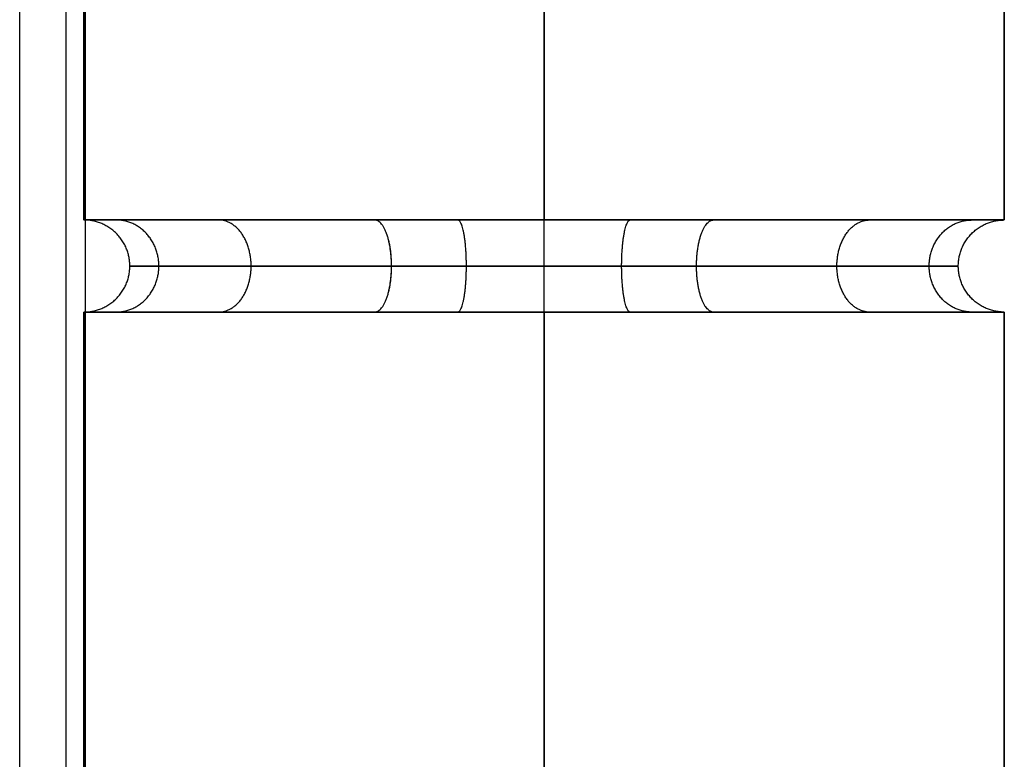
# Model space of a CAD drawing. Header units: millimetres. Extents: x -523 to -383, y 3 to 43.
# Tile 40 of 41: x -384.91 to -383.42, y 40.58 to 41.7. Entities that reach past the tile are written whole.
import ezdxf

# ---------------------------------------------------------------- set-up
doc = ezdxf.new("R2010")
doc.units = ezdxf.units.MM
doc.header["$MEASUREMENT"] = 0
doc.layers.add('Default', color=7, linetype='Continuous', true_color=0x000000)

msp = doc.modelspace()

# ---------------------------------------------------------------- linework, layer by layer
at = {"layer": 'Default'}
for p, q in [((-384.9135, 3.9258, -47.1014), (-384.9135, 42.3258, -47.1014)), ((-384.9135, 3.9258, -44.1014), (-384.9135, 42.3258, -44.1014)), ((-384.9135, 3.9258, -12.4014), (-384.9135, 42.3258, -12.4014)), ((-384.9135, 3.9258, -9.4014), (-384.9135, 42.3258, -9.4014)), ((-384.9135, 3.9258, 22.4987), (-384.9135, 42.3258, 22.4987)), ((-384.9135, 3.9258, 25.4987), (-384.9135, 42.3258, 25.4987))]:
    msp.add_line(p, q, dxfattribs=at)
for points, degree in [([(-384.8428, 3.9258, -47.0721), (-384.8428, 23.1258, -47.0721), (-384.8428, 42.3258, -47.0721)], 2), ([(-384.8428, 3.9258, -44.1306), (-384.8428, 23.1258, -44.1306), (-384.8428, 42.3258, -44.1306)], 2), ([(-384.8428, 3.9258, -12.3721), (-384.8428, 23.1258, -12.3721), (-384.8428, 42.3258, -12.3721)], 2), ([(-384.8428, 3.9258, -9.4306), (-384.8428, 23.1258, -9.4306), (-384.8428, 42.3258, -9.4306)], 2), ([(-384.8428, 3.9258, 22.528), (-384.8428, 23.1258, 22.528), (-384.8428, 42.3258, 22.528)], 2), ([(-384.8428, 3.9258, 25.4694), (-384.8428, 23.1258, 25.4694), (-384.8428, 42.3258, 25.4694)], 2), ([(-384.8135, 3.9258, -47.0014), (-384.8135, 23.1258, -47.0014), (-384.8135, 42.3258, -47.0014)], 2), ([(-384.8135, 3.9258, -44.2014), (-384.8135, 23.1258, -44.2014), (-384.8135, 42.3258, -44.2014)], 2), ([(-384.8135, 3.9258, -45.6014), (-384.8135, 23.1258, -45.6014), (-384.8135, 42.3258, -45.6014)], 2), ([(-384.8135, 3.9258, -12.3014), (-384.8135, 23.1258, -12.3014), (-384.8135, 42.3258, -12.3014)], 2), ([(-384.8135, 3.9258, -9.5014), (-384.8135, 23.1258, -9.5014), (-384.8135, 42.3258, -9.5014)], 2), ([(-384.8135, 3.9258, -10.9014), (-384.8135, 23.1258, -10.9014), (-384.8135, 42.3258, -10.9014)], 2), ([(-384.8135, 3.9258, 22.5987), (-384.8135, 23.1258, 22.5987), (-384.8135, 42.3258, 22.5987)], 2), ([(-384.8135, 3.9258, 25.3987), (-384.8135, 23.1258, 25.3987), (-384.8135, 42.3258, 25.3987)], 2), ([(-384.8135, 3.9258, 23.9987), (-384.8135, 23.1258, 23.9987), (-384.8135, 42.3258, 23.9987)], 2), ([(-384.816, 42.2258, 24.6), (-384.816, 41.9492, 24.6), (-384.816, 41.6725, 24.6), (-384.816, 41.3958, 24.6)], 3), ([(-384.816, 41.3958, -56.0508), (-384.816, 41.6725, -56.0508), (-384.816, 41.9492, -56.0508), (-384.816, 42.2258, -56.0508)], 3), ([(-384.116, 42.2258, 23.9), (-384.116, 41.9492, 23.9), (-384.116, 41.6725, 23.9), (-384.116, 41.3958, 23.9)], 3), ([(-384.116, 41.3958, -55.3508), (-384.116, 41.6725, -55.3508), (-384.116, 41.9492, -55.3508), (-384.116, 42.2258, -55.3508)], 3), ([(-384.116, 42.2258, 25.3), (-384.116, 41.9492, 25.3), (-384.116, 41.6725, 25.3), (-384.116, 41.3958, 25.3)], 3), ([(-384.116, 41.3958, -56.7508), (-384.116, 41.6725, -56.7508), (-384.116, 41.9492, -56.7508), (-384.116, 42.2258, -56.7508)], 3), ([(-383.416, 42.2258, 24.6), (-383.416, 41.9492, 24.6), (-383.416, 41.6725, 24.6), (-383.416, 41.3958, 24.6)], 3), ([(-383.416, 41.3958, -56.0508), (-383.416, 41.6725, -56.0508), (-383.416, 41.9492, -56.0508), (-383.416, 42.2258, -56.0508)], 3), ([(-384.2472, 41.3958, 23.9124), (-384.204, 41.3958, 23.9042), (-384.16, 41.3958, 23.9), (-384.116, 41.3958, 23.9)], 3), ([(-384.816, 41.2558, 24.6), (-384.816, 29.1692, 24.6), (-384.816, 17.0825, 24.6), (-384.816, 4.9958, 24.6)], 3), ([(-384.816, 4.9958, -56.0508), (-384.816, 17.0825, -56.0508), (-384.816, 29.1692, -56.0508), (-384.816, 41.2558, -56.0508)], 3), ([(-384.3805, 41.2558, 25.2481), (-384.4665, 41.2558, 25.213), (-384.6243, 41.2558, 25.1082), (-384.729, 41.2558, 24.9504), (-384.7641, 41.2558, 24.8645)], 3), ([(-384.7641, 41.2558, 24.3355), (-384.7291, 41.2558, 24.2496), (-384.6767, 41.2558, 24.1707), (-384.611, 41.2558, 24.105)], 3), ([(-384.7641, 41.2558, -56.3153), (-384.7291, 41.2558, -56.4012), (-384.6767, 41.2558, -56.4801), (-384.611, 41.2558, -56.5458)], 3), ([(-384.116, 41.2558, 23.9), (-384.116, 29.1692, 23.9), (-384.116, 17.0825, 23.9), (-384.116, 4.9958, 23.9)], 3), ([(-384.116, 4.9958, -55.3508), (-384.116, 17.0825, -55.3508), (-384.116, 29.1692, -55.3508), (-384.116, 41.2558, -55.3508)], 3), ([(-384.116, 41.2558, 25.3), (-384.116, 29.1692, 25.3), (-384.116, 17.0825, 25.3), (-384.116, 4.9958, 25.3)], 3), ([(-384.116, 4.9958, -56.7508), (-384.116, 17.0825, -56.7508), (-384.116, 29.1692, -56.7508), (-384.116, 41.2558, -56.7508)], 3), ([(-383.4679, 41.2558, 24.8645), (-383.503, 41.2558, 24.9504), (-383.6078, 41.2558, 25.1082), (-383.7656, 41.2558, 25.213), (-383.8516, 41.2558, 25.2481)], 3), ([(-383.4679, 41.2558, -55.7863), (-383.503, 41.2558, -55.7004), (-383.6078, 41.2558, -55.5426), (-383.7656, 41.2558, -55.4378), (-383.8516, 41.2558, -55.4027)], 3), ([(-383.416, 41.2558, 24.6), (-383.416, 29.1692, 24.6), (-383.416, 17.0825, 24.6), (-383.416, 4.9958, 24.6)], 3), ([(-383.416, 4.9958, -56.0508), (-383.416, 17.0825, -56.0508), (-383.416, 29.1692, -56.0508), (-383.416, 41.2558, -56.0508)], 3)]:
    msp.add_open_spline(points, degree=degree, dxfattribs=at)
for points, weights, degree, knots in [([(-384.116, 41.3958, 23.9), (-384.816, 41.3958, 23.9), (-384.816, 41.3958, 24.6), (-384.816, 41.3958, 25.3), (-384.116, 41.3958, 25.3), (-383.416, 41.3958, 25.3), (-383.416, 41.3958, 24.6), (-383.416, 41.3958, 23.9), (-384.116, 41.3958, 23.9)], [1, 0.707106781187, 1, 0.707106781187, 1, 0.707106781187, 1, 0.707106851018, 0.999999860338], 2, [-4.39823, -4.39823, -4.39823, -3.298672, -3.298672, -2.199115, -2.199115, -1.099557, -1.099557, 0, 0, 0]), ([(-384.116, 41.3958, -56.7508), (-384.816, 41.3958, -56.7508), (-384.816, 41.3958, -56.0508), (-384.816, 41.3958, -55.3508), (-384.116, 41.3958, -55.3508)], [1, 0.707106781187, 1, 0.707106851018, 0.999999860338], 2, [2.199115, 2.199115, 2.199115, 3.298672, 3.298672, 4.39823, 4.39823, 4.39823]), ([(-384.816, 41.2558, 24.6), (-384.746, 41.2558, 24.6), (-384.746, 41.3258, 24.6), (-384.746, 41.3958, 24.6), (-384.816, 41.3958, 24.6)], [1, 0.707106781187, 1, 0.707106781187, 1], 2, [0.1099557, 0.1099557, 0.1099557, 0.2199115, 0.2199115, 0.3298672, 0.3298672, 0.3298672]), ([(-384.816, 41.2558, -56.0508), (-384.746, 41.2558, -56.0508), (-384.746, 41.3258, -56.0508), (-384.746, 41.3958, -56.0508), (-384.816, 41.3958, -56.0508)], [1, 0.707106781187, 1, 0.707106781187, 1], 2, [0.1099557, 0.1099557, 0.1099557, 0.2199115, 0.2199115, 0.3298672, 0.3298672, 0.3298672]), ([(-384.7669, 41.2558, 24.8577), (-384.7018, 41.2558, 24.8319), (-384.7018, 41.3258, 24.8319), (-384.7018, 41.3958, 24.8319), (-384.7669, 41.3958, 24.8577)], [1, 0.707106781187, 1, 0.707106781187, 1], 2, [0.1099557, 0.1099557, 0.1099557, 0.2199115, 0.2199115, 0.3298672, 0.3298672, 0.3298672]), ([(-384.7669, 41.2558, 24.3423), (-384.7018, 41.2558, 24.3681), (-384.7018, 41.3258, 24.3681), (-384.7018, 41.3958, 24.3681), (-384.7669, 41.3958, 24.3423)], [1, 0.707106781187, 1, 0.707106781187, 1], 2, [0.1099557, 0.1099557, 0.1099557, 0.2199115, 0.2199115, 0.3298672, 0.3298672, 0.3298672]), ([(-384.7669, 41.2558, -55.7931), (-384.7018, 41.2558, -55.8189), (-384.7018, 41.3258, -55.8189), (-384.7018, 41.3958, -55.8189), (-384.7669, 41.3958, -55.7931)], [1, 0.707106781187, 1, 0.707106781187, 1], 2, [0.1099557, 0.1099557, 0.1099557, 0.2199115, 0.2199115, 0.3298672, 0.3298672, 0.3298672]), ([(-384.7669, 41.2558, -56.3085), (-384.7018, 41.2558, -56.2827), (-384.7018, 41.3258, -56.2827), (-384.7018, 41.3958, -56.2827), (-384.7669, 41.3958, -56.3085)], [1, 0.707106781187, 1, 0.707106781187, 1], 2, [0.1099557, 0.1099557, 0.1099557, 0.2199115, 0.2199115, 0.3298672, 0.3298672, 0.3298672]), ([(-384.611, 41.2558, 25.095), (-384.5615, 41.2558, 25.0455), (-384.5615, 41.3258, 25.0455), (-384.5615, 41.3958, 25.0455), (-384.611, 41.3958, 25.095)], [1, 0.707106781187, 1, 0.707106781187, 1], 2, [0.1099557, 0.1099557, 0.1099557, 0.2199115, 0.2199115, 0.3298672, 0.3298672, 0.3298672]), ([(-384.611, 41.2558, 24.105), (-384.5615, 41.2558, 24.1545), (-384.5615, 41.3258, 24.1545), (-384.5615, 41.3958, 24.1545), (-384.611, 41.3958, 24.105)], [1, 0.707106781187, 1, 0.707106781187, 1], 2, [0.1099557, 0.1099557, 0.1099557, 0.2199115, 0.2199115, 0.3298672, 0.3298672, 0.3298672]), ([(-384.611, 41.2558, -55.5558), (-384.5615, 41.2558, -55.6053), (-384.5615, 41.3258, -55.6053), (-384.5615, 41.3958, -55.6053), (-384.611, 41.3958, -55.5558)], [0.999999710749, 0.707106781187, 1, 0.707106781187, 0.999999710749], 2, [0.1099557, 0.1099557, 0.1099557, 0.2199115, 0.2199115, 0.3298673, 0.3298673, 0.3298673]), ([(-384.611, 41.2558, -56.5458), (-384.5615, 41.2558, -56.4963), (-384.5615, 41.3258, -56.4963), (-384.5615, 41.3958, -56.4963), (-384.611, 41.3958, -56.5458)], [1, 0.707106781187, 1, 0.707106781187, 1], 2, [0.1099557, 0.1099557, 0.1099557, 0.2199115, 0.2199115, 0.3298672, 0.3298672, 0.3298672]), ([(-384.3737, 41.2558, 25.2509), (-384.3479, 41.2558, 25.1858), (-384.3479, 41.3258, 25.1858), (-384.3479, 41.3958, 25.1858), (-384.3737, 41.3958, 25.2509)], [1, 0.707106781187, 1, 0.707106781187, 1], 2, [0.1099557, 0.1099557, 0.1099557, 0.2199115, 0.2199115, 0.3298672, 0.3298672, 0.3298672]), ([(-384.3737, 41.2558, 23.9491), (-384.348, 41.2558, 24.0142), (-384.348, 41.3258, 24.0142), (-384.348, 41.3958, 24.0142), (-384.3737, 41.3958, 23.9491)], [1, 0.707106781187, 1, 0.707106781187, 1], 2, [0.1099557, 0.1099557, 0.1099557, 0.2199115, 0.2199115, 0.3298672, 0.3298672, 0.3298672]), ([(-384.3737, 41.2558, -55.3999), (-384.3479, 41.2558, -55.465), (-384.3479, 41.3258, -55.465), (-384.3479, 41.3958, -55.465), (-384.3737, 41.3958, -55.3999)], [1, 0.707106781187, 1, 0.707106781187, 1], 2, [0.1099557, 0.1099557, 0.1099557, 0.2199115, 0.2199115, 0.3298672, 0.3298672, 0.3298672]), ([(-384.3737, 41.2558, -56.7017), (-384.348, 41.2558, -56.6366), (-384.348, 41.3258, -56.6366), (-384.348, 41.3958, -56.6366), (-384.3737, 41.3958, -56.7017)], [1, 0.707106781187, 1, 0.707106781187, 1], 2, [0.1099557, 0.1099557, 0.1099557, 0.2199115, 0.2199115, 0.3298672, 0.3298672, 0.3298672]), ([(-384.2472, 41.2558, 23.9124), (-384.2341, 41.2558, 23.9812), (-384.2341, 41.3258, 23.9812), (-384.2341, 41.3958, 23.9812), (-384.2472, 41.3958, 23.9124)], [1, 0.707106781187, 1, 0.707106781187, 1], 2, [0.1099557, 0.1099557, 0.1099557, 0.2199115, 0.2199115, 0.3298672, 0.3298672, 0.3298672]), ([(-384.2472, 41.2558, -56.7384), (-384.2341, 41.2558, -56.6696), (-384.2341, 41.3258, -56.6696), (-384.2341, 41.3958, -56.6696), (-384.2472, 41.3958, -56.7384)], [1, 0.707106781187, 1, 0.707106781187, 1], 2, [0.1099557, 0.1099557, 0.1099557, 0.2199115, 0.2199115, 0.3298672, 0.3298672, 0.3298672]), ([(-384.116, 41.2558, 23.9), (-384.116, 41.2558, 23.97), (-384.116, 41.3258, 23.97), (-384.116, 41.3958, 23.97), (-384.116, 41.3958, 23.9)], [1, 0.707106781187, 1, 0.707106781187, 1], 2, [0.1099557, 0.1099557, 0.1099557, 0.2199115, 0.2199115, 0.3298672, 0.3298672, 0.3298672]), ([(-384.116, 41.3958, -55.3508), (-383.416, 41.3958, -55.3508), (-383.416, 41.3958, -56.0508), (-383.416, 41.3958, -56.7508), (-384.116, 41.3958, -56.7508)], [1, 0.707106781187, 1, 0.707106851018, 0.999999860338], 2, [0, 0, 0, 1.099558, 1.099558, 2.199115, 2.199115, 2.199115]), ([(-384.116, 41.2558, -56.7508), (-384.116, 41.2558, -56.6808), (-384.116, 41.3258, -56.6808), (-384.116, 41.3958, -56.6808), (-384.116, 41.3958, -56.7508)], [1, 0.707106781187, 1, 0.707106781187, 1], 2, [0.1099557, 0.1099557, 0.1099557, 0.2199115, 0.2199115, 0.3298672, 0.3298672, 0.3298672]), ([(-384.116, 41.2558, 25.3), (-384.116, 41.2558, 25.23), (-384.116, 41.3258, 25.23), (-384.116, 41.3958, 25.23), (-384.116, 41.3958, 25.3)], [1, 0.707106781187, 1, 0.707106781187, 1], 2, [0.1099557, 0.1099557, 0.1099557, 0.2199115, 0.2199115, 0.3298672, 0.3298672, 0.3298672]), ([(-384.116, 41.2558, -55.3508), (-384.116, 41.2558, -55.4208), (-384.116, 41.3258, -55.4208), (-384.116, 41.3958, -55.4208), (-384.116, 41.3958, -55.3508)], [1, 0.707106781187, 1, 0.707106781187, 1], 2, [0.1099557, 0.1099557, 0.1099557, 0.2199115, 0.2199115, 0.3298672, 0.3298672, 0.3298672]), ([(-383.9849, 41.2558, 23.9124), (-383.998, 41.2558, 23.9812), (-383.998, 41.3258, 23.9812), (-383.998, 41.3958, 23.9812), (-383.9849, 41.3958, 23.9124)], [1, 0.707106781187, 1, 0.707106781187, 1], 2, [0.1099557, 0.1099557, 0.1099557, 0.2199115, 0.2199115, 0.3298672, 0.3298672, 0.3298672]), ([(-383.9849, 41.2558, -56.7384), (-383.998, 41.2558, -56.6696), (-383.998, 41.3258, -56.6696), (-383.998, 41.3958, -56.6696), (-383.9849, 41.3958, -56.7384)], [1, 0.707106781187, 1, 0.707106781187, 1], 2, [0.1099557, 0.1099557, 0.1099557, 0.2199115, 0.2199115, 0.3298672, 0.3298672, 0.3298672]), ([(-383.8584, 41.2558, 23.9491), (-383.8841, 41.2558, 24.0142), (-383.8841, 41.3258, 24.0142), (-383.8841, 41.3958, 24.0142), (-383.8584, 41.3958, 23.9491)], [1, 0.707106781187, 1, 0.707106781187, 1], 2, [0.1099557, 0.1099557, 0.1099557, 0.2199115, 0.2199115, 0.3298672, 0.3298672, 0.3298672]), ([(-383.8584, 41.2558, 25.2509), (-383.8841, 41.2558, 25.1858), (-383.8841, 41.3258, 25.1858), (-383.8841, 41.3958, 25.1858), (-383.8584, 41.3958, 25.2509)], [1, 0.707106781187, 1, 0.707106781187, 1], 2, [0.1099557, 0.1099557, 0.1099557, 0.2199115, 0.2199115, 0.3298672, 0.3298672, 0.3298672]), ([(-383.8584, 41.2558, -56.7017), (-383.8841, 41.2558, -56.6366), (-383.8841, 41.3258, -56.6366), (-383.8841, 41.3958, -56.6366), (-383.8584, 41.3958, -56.7017)], [1, 0.707106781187, 1, 0.707106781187, 1], 2, [0.1099557, 0.1099557, 0.1099557, 0.2199115, 0.2199115, 0.3298672, 0.3298672, 0.3298672]), ([(-383.8584, 41.2558, -55.3999), (-383.8841, 41.2558, -55.465), (-383.8841, 41.3258, -55.465), (-383.8841, 41.3958, -55.465), (-383.8584, 41.3958, -55.3999)], [1, 0.707106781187, 1, 0.707106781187, 1], 2, [0.1099557, 0.1099557, 0.1099557, 0.2199115, 0.2199115, 0.3298672, 0.3298672, 0.3298672]), ([(-383.6211, 41.2558, 24.105), (-383.6706, 41.2558, 24.1545), (-383.6706, 41.3258, 24.1545), (-383.6706, 41.3958, 24.1545), (-383.6211, 41.3958, 24.105)], [1, 0.707106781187, 1, 0.707106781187, 1], 2, [0.1099557, 0.1099557, 0.1099557, 0.2199115, 0.2199115, 0.3298672, 0.3298672, 0.3298672]), ([(-383.6211, 41.2558, 25.095), (-383.6706, 41.2558, 25.0455), (-383.6706, 41.3258, 25.0455), (-383.6706, 41.3958, 25.0455), (-383.6211, 41.3958, 25.095)], [1, 0.707106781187, 1, 0.707106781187, 1], 2, [0.1099557, 0.1099557, 0.1099557, 0.2199115, 0.2199115, 0.3298672, 0.3298672, 0.3298672]), ([(-383.6211, 41.2558, -56.5458), (-383.6706, 41.2558, -56.4963), (-383.6706, 41.3258, -56.4963), (-383.6706, 41.3958, -56.4963), (-383.6211, 41.3958, -56.5458)], [1, 0.707106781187, 1, 0.707106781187, 1], 2, [0.1099557, 0.1099557, 0.1099557, 0.2199115, 0.2199115, 0.3298672, 0.3298672, 0.3298672]), ([(-383.6211, 41.2558, -55.5558), (-383.6706, 41.2558, -55.6053), (-383.6706, 41.3258, -55.6053), (-383.6706, 41.3958, -55.6053), (-383.6211, 41.3958, -55.5558)], [1, 0.707106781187, 1, 0.707106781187, 1], 2, [0.1099557, 0.1099557, 0.1099557, 0.2199115, 0.2199115, 0.3298672, 0.3298672, 0.3298672]), ([(-383.4652, 41.2558, 24.3423), (-383.5303, 41.2558, 24.3681), (-383.5303, 41.3258, 24.3681), (-383.5303, 41.3958, 24.3681), (-383.4652, 41.3958, 24.3423)], [1, 0.707106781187, 1, 0.707106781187, 1], 2, [0.1099557, 0.1099557, 0.1099557, 0.2199115, 0.2199115, 0.3298672, 0.3298672, 0.3298672]), ([(-383.4652, 41.2558, 24.8577), (-383.5303, 41.2558, 24.8319), (-383.5303, 41.3258, 24.8319), (-383.5303, 41.3958, 24.8319), (-383.4652, 41.3958, 24.8577)], [1, 0.707106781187, 1, 0.707106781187, 1], 2, [0.1099557, 0.1099557, 0.1099557, 0.2199115, 0.2199115, 0.3298672, 0.3298672, 0.3298672]), ([(-383.4652, 41.2558, -56.3085), (-383.5303, 41.2558, -56.2827), (-383.5303, 41.3258, -56.2827), (-383.5303, 41.3958, -56.2827), (-383.4652, 41.3958, -56.3085)], [1, 0.707106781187, 1, 0.707106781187, 1], 2, [0.1099557, 0.1099557, 0.1099557, 0.2199115, 0.2199115, 0.3298672, 0.3298672, 0.3298672]), ([(-383.4652, 41.2558, -55.7931), (-383.5303, 41.2558, -55.8189), (-383.5303, 41.3258, -55.8189), (-383.5303, 41.3958, -55.8189), (-383.4652, 41.3958, -55.7931)], [1, 0.707106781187, 1, 0.707106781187, 1], 2, [0.1099557, 0.1099557, 0.1099557, 0.2199115, 0.2199115, 0.3298672, 0.3298672, 0.3298672]), ([(-383.416, 41.2558, 24.6), (-383.486, 41.2558, 24.6), (-383.486, 41.3258, 24.6), (-383.486, 41.3958, 24.6), (-383.416, 41.3958, 24.6)], [1, 0.707106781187, 1, 0.707106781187, 1], 2, [0.1099557, 0.1099557, 0.1099557, 0.2199115, 0.2199115, 0.3298672, 0.3298672, 0.3298672]), ([(-383.416, 41.2558, -56.0508), (-383.486, 41.2558, -56.0508), (-383.486, 41.3258, -56.0508), (-383.486, 41.3958, -56.0508), (-383.416, 41.3958, -56.0508)], [1, 0.707106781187, 1, 0.707106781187, 1], 2, [0.1099557, 0.1099557, 0.1099557, 0.2199115, 0.2199115, 0.3298672, 0.3298672, 0.3298672]), ([(-384.116, 41.2558, 23.9), (-384.0721, 41.2558, 23.9), (-384.0281, 41.2558, 23.9042), (-383.9849, 41.2558, 23.9124), (-383.9417, 41.2558, 23.9206), (-383.8992, 41.2558, 23.9329), (-383.8584, 41.2558, 23.9491), (-383.7698, 41.2558, 23.9842), (-383.6884, 41.2558, 24.0376), (-383.6211, 41.2558, 24.105), (-383.5882, 41.2558, 24.1379), (-383.5587, 41.2558, 24.1739), (-383.533, 41.2558, 24.2127), (-383.5071, 41.2558, 24.2516), (-383.4854, 41.2558, 24.2927), (-383.4652, 41.2558, 24.3423), (-383.4328, 41.2558, 24.4241), (-383.416, 41.2558, 24.512), (-383.416, 41.2558, 24.6), (-383.416, 41.2558, 24.688), (-383.4328, 41.2558, 24.7759), (-383.4679, 41.2558, 24.8645), (-383.4854, 41.2558, 24.9073), (-383.5071, 41.2558, 24.9484), (-383.533, 41.2558, 24.9874), (-383.5587, 41.2558, 25.026), (-383.5881, 41.2558, 25.062), (-383.6211, 41.2558, 25.095), (-383.654, 41.2558, 25.1279), (-383.69, 41.2558, 25.1574), (-383.7287, 41.2558, 25.183), (-383.7676, 41.2558, 25.2089), (-383.8087, 41.2558, 25.2306), (-383.8584, 41.2558, 25.2509), (-383.9401, 41.2558, 25.2832), (-384.0281, 41.2558, 25.3), (-384.116, 41.2558, 25.3), (-384.204, 41.2558, 25.3), (-384.2919, 41.2558, 25.2832), (-384.3805, 41.2558, 25.2481), (-384.4234, 41.2558, 25.2306), (-384.4645, 41.2558, 25.2089), (-384.5034, 41.2558, 25.183), (-384.5421, 41.2558, 25.1574), (-384.5781, 41.2558, 25.1279), (-384.611, 41.2558, 25.095), (-384.6439, 41.2558, 25.062), (-384.6734, 41.2558, 25.026), (-384.6991, 41.2558, 24.9874), (-384.7249, 41.2558, 24.9484), (-384.7467, 41.2558, 24.9073), (-384.7669, 41.2558, 24.8577), (-384.7993, 41.2558, 24.7759), (-384.816, 41.2558, 24.688), (-384.816, 41.2558, 24.6), (-384.816, 41.2558, 24.512), (-384.7993, 41.2558, 24.4241), (-384.7641, 41.2558, 24.3355), (-384.7467, 41.2558, 24.2927), (-384.7249, 41.2558, 24.2516), (-384.6991, 41.2558, 24.2126), (-384.6734, 41.2558, 24.174), (-384.6439, 41.2558, 24.138), (-384.611, 41.2558, 24.105), (-384.5436, 41.2558, 24.0376), (-384.4623, 41.2558, 23.9842), (-384.3737, 41.2558, 23.9491), (-384.3328, 41.2558, 23.9329), (-384.2904, 41.2558, 23.9206), (-384.2472, 41.2558, 23.9124), (-384.204, 41.2558, 23.9042), (-384.16, 41.2558, 23.9), (-384.116, 41.2558, 23.9)], [1, 1, 1, 1, 1, 1, 1, 1, 1, 1, 1, 1, 1, 1.0067120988, 1.01684809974, 1.03040800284, 1.03040800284, 1.03040800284, 1.03040800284, 1.03040800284, 1.03040800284, 1.03040800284, 1.01685428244, 1.00672279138, 1.00001352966, 0.99343694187, 0.990148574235, 0.99014842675, 0.990148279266, 0.993436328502, 1.00001257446, 1.006721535, 1.01685274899, 1.03040621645, 1.03040621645, 1.03040621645, 1.03040621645, 1.03040621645, 1.03040621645, 1.03040621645, 1.01685251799, 1.00672104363, 1.00001179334, 0.993435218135, 0.99014685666, 0.990146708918, 0.990146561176, 0.993434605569, 1.00001084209, 1.00671979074, 1.01685098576, 1.03040442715, 1.03040442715, 1.03040442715, 1.03040442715, 1.03040442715, 1.03040442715, 1.03040442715, 1.0168507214, 1.00671924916, 1.00001001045, 0.99343347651, 0.990145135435, 0.990144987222, 0.990144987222, 0.990144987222, 0.990144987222, 0.990144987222, 0.990144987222, 0.990144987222, 0.990144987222, 0.990144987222, 0.990144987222], 3, [0, 0, 0, 0, 0.132132, 0.132132, 0.132132, 0.264271, 0.264271, 0.264271, 0.552149, 0.552149, 0.552149, 0.691689, 0.691689, 0.691689, 0.838517, 0.838517, 0.838517, 1.103948, 1.103948, 1.103948, 1.376719, 1.376719, 1.376719, 1.516233, 1.516233, 1.516233, 1.655741, 1.655741, 1.655741, 1.795249, 1.795249, 1.795249, 1.942108, 1.942108, 1.942108, 2.20754, 2.20754, 2.20754, 2.480311, 2.480311, 2.480311, 2.619825, 2.619825, 2.619825, 2.759333, 2.759333, 2.759333, 2.898841, 2.898841, 2.898841, 3.0457, 3.0457, 3.0457, 3.311132, 3.311132, 3.311132, 3.583903, 3.583903, 3.583903, 3.723418, 3.723418, 3.723418, 3.862925, 3.862925, 3.862925, 4.150808, 4.150808, 4.150808, 4.282947, 4.282947, 4.282947, 4.41508, 4.41508, 4.41508, 4.41508]), ([(-384.116, 41.2558, -55.3508), (-384.204, 41.2558, -55.3508), (-384.2919, 41.2558, -55.3676), (-384.3803, 41.2558, -55.4026), (-384.4663, 41.2558, -55.4377), (-384.5444, 41.2558, -55.4892), (-384.611, 41.2558, -55.5558), (-384.6776, 41.2558, -55.6224), (-384.7291, 41.2558, -55.7004), (-384.7669, 41.2558, -55.7931), (-384.7993, 41.2558, -55.8749), (-384.816, 41.2558, -55.9628), (-384.816, 41.2558, -56.0508), (-384.816, 41.2558, -56.1387), (-384.7993, 41.2558, -56.2267), (-384.7641, 41.2558, -56.3153), (-384.7467, 41.2558, -56.3581), (-384.7249, 41.2558, -56.3992), (-384.6991, 41.2558, -56.4382), (-384.6734, 41.2558, -56.4768), (-384.6439, 41.2558, -56.5128), (-384.611, 41.2558, -56.5458), (-384.5436, 41.2558, -56.6131), (-384.4623, 41.2558, -56.6666), (-384.3737, 41.2558, -56.7017), (-384.3328, 41.2558, -56.7179), (-384.2904, 41.2558, -56.7302), (-384.2472, 41.2558, -56.7384), (-384.204, 41.2558, -56.7466), (-384.16, 41.2558, -56.7508), (-384.116, 41.2558, -56.7508)], [1, 1, 1, 1, 0.973909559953, 0.960864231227, 0.960864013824, 0.960863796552, 0.973892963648, 0.99995151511, 0.99995151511, 0.99995151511, 0.99995151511, 0.99995151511, 0.99995151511, 0.99995151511, 0.986798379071, 0.976966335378, 0.970455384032, 0.964073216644, 0.96088206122, 0.960881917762, 0.960881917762, 0.960881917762, 0.960881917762, 0.960881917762, 0.960881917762, 0.960881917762, 0.960881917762, 0.960881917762, 0.960881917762], 3, [0, 0, 0, 0, 0.272538, 0.272538, 0.272538, 0.55318, 0.55318, 0.55318, 0.840931, 0.840931, 0.840931, 1.106362, 1.106362, 1.106362, 1.379133, 1.379133, 1.379133, 1.518648, 1.518648, 1.518648, 1.658155, 1.658155, 1.658155, 1.946037, 1.946037, 1.946037, 2.078177, 2.078177, 2.078177, 2.21031, 2.21031, 2.21031, 2.21031]), ([(-384.116, 41.2558, -56.7508), (-384.0721, 41.2558, -56.7508), (-384.0281, 41.2558, -56.7466), (-383.9849, 41.2558, -56.7384), (-383.9417, 41.2558, -56.7302), (-383.8992, 41.2558, -56.7179), (-383.8584, 41.2558, -56.7017), (-383.7698, 41.2558, -56.6666), (-383.6884, 41.2558, -56.6132), (-383.6211, 41.2558, -56.5458), (-383.5882, 41.2558, -56.5129), (-383.5587, 41.2558, -56.4769), (-383.533, 41.2558, -56.4381), (-383.5071, 41.2558, -56.3992), (-383.4854, 41.2558, -56.3581), (-383.4652, 41.2558, -56.3085), (-383.4328, 41.2558, -56.2267), (-383.416, 41.2558, -56.1387), (-383.416, 41.2558, -56.0508), (-383.416, 41.2558, -55.9628), (-383.4328, 41.2558, -55.8749), (-383.4679, 41.2558, -55.7863), (-383.4854, 41.2558, -55.7435), (-383.5071, 41.2558, -55.7024), (-383.533, 41.2558, -55.6634), (-383.5587, 41.2558, -55.6248), (-383.5881, 41.2558, -55.5888), (-383.6211, 41.2558, -55.5558), (-383.654, 41.2558, -55.5229), (-383.69, 41.2558, -55.4934), (-383.7287, 41.2558, -55.4678), (-383.7676, 41.2558, -55.4419), (-383.8087, 41.2558, -55.4202), (-383.8584, 41.2558, -55.3999), (-383.9401, 41.2558, -55.3676), (-384.0281, 41.2558, -55.3508), (-384.116, 41.2558, -55.3508)], [1, 1, 1, 1, 1, 1, 1, 1, 1, 1, 1, 1, 1, 1.00671209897, 1.01684810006, 1.03040800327, 1.03040800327, 1.03040800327, 1.03040800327, 1.03040800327, 1.03040800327, 1.03040800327, 1.01685428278, 1.00672279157, 1.00001352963, 0.993436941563, 0.990148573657, 0.990148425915, 0.990148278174, 0.993436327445, 1.00001257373, 1.006721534, 1.01685274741, 1.03040621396, 1.03040621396, 1.03040621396, 1.03040621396], 3, [0, 0, 0, 0, 0.132132, 0.132132, 0.132132, 0.264271, 0.264271, 0.264271, 0.552149, 0.552149, 0.552149, 0.691689, 0.691689, 0.691689, 0.838517, 0.838517, 0.838517, 1.103948, 1.103948, 1.103948, 1.376719, 1.376719, 1.376719, 1.516233, 1.516233, 1.516233, 1.655741, 1.655741, 1.655741, 1.795249, 1.795249, 1.795249, 1.942108, 1.942108, 1.942108, 2.20754, 2.20754, 2.20754, 2.20754])]:
    msp.add_rational_spline(points, weights, degree=degree, knots=knots, dxfattribs=at)
for points, knots in [([(-384.3803, 41.3958, -55.4026), (-384.4663, 41.3958, -55.4377), (-384.6242, 41.3958, -55.5425), (-384.7291, 41.3958, -55.7004), (-384.7642, 41.3958, -55.7864)], [2.4700941, 2.4700941, 2.4700941, 2.4700941, 2.7488892, 3.0275207, 3.0275207, 3.0275207, 3.0275207]), ([(-383.8584, 41.3958, -55.3999), (-383.9401, 41.3958, -55.3676), (-384.116, 41.3958, -55.334), (-384.2919, 41.3958, -55.3676), (-384.3737, 41.3958, -55.3999)], [1.9352404, 1.9352404, 1.9352404, 1.9352404, 2.1991113, 2.4629823, 2.4629823, 2.4629823, 2.4629823]), ([(-384.116, 41.3258, 23.97), (-384.0765, 41.3258, 23.97), (-383.9973, 41.3258, 23.9775), (-383.8382, 41.3258, 24.0236), (-383.658, 41.3258, 24.142), (-383.5175, 41.3258, 24.3559), (-383.4709, 41.3258, 24.6), (-383.5175, 41.3258, 24.8441), (-383.658, 41.3258, 25.058), (-383.872, 41.3258, 25.1986), (-384.116, 41.3258, 25.2451), (-384.3601, 41.3258, 25.1986), (-384.5741, 41.3258, 25.058), (-384.7146, 41.3258, 24.8441), (-384.7611, 41.3258, 24.6), (-384.7146, 41.3258, 24.3559), (-384.5741, 41.3258, 24.142), (-384.3939, 41.3258, 24.0236), (-384.2348, 41.3258, 23.9775), (-384.1556, 41.3258, 23.97), (-384.116, 41.3258, 23.97)], [0, 0, 0, 0, 0.131935, 0.263871, 0.549778, 0.835685, 1.099556, 1.363427, 1.649333, 1.93524, 2.199111, 2.462982, 2.748889, 3.034796, 3.298667, 3.562538, 3.848445, 4.134352, 4.266287, 4.398223, 4.398223, 4.398223, 4.398223]), ([(-384.116, 41.3258, -56.6808), (-384.0765, 41.3258, -56.6808), (-383.9973, 41.3258, -56.6733), (-383.8382, 41.3258, -56.6272), (-383.658, 41.3258, -56.5088), (-383.5175, 41.3258, -56.2949), (-383.4709, 41.3258, -56.0508), (-383.5175, 41.3258, -55.8067), (-383.658, 41.3258, -55.5928), (-383.872, 41.3258, -55.4522), (-384.116, 41.3258, -55.4057), (-384.3601, 41.3258, -55.4522), (-384.5741, 41.3258, -55.5928), (-384.7146, 41.3258, -55.8067), (-384.7611, 41.3258, -56.0508), (-384.7146, 41.3258, -56.2949), (-384.5741, 41.3258, -56.5088), (-384.3939, 41.3258, -56.6272), (-384.2348, 41.3258, -56.6733), (-384.1556, 41.3258, -56.6808), (-384.116, 41.3258, -56.6808)], [0, 0, 0, 0, 0.131935, 0.263871, 0.549778, 0.835685, 1.099556, 1.363427, 1.649333, 1.93524, 2.199111, 2.462982, 2.748889, 3.034796, 3.298667, 3.562538, 3.848445, 4.134352, 4.266287, 4.398223, 4.398223, 4.398223, 4.398223]), ([(-384.3803, 41.2558, -55.4026), (-384.4663, 41.2558, -55.4377), (-384.6242, 41.2558, -55.5425), (-384.7291, 41.2558, -55.7004), (-384.7642, 41.2558, -55.7864)], [2.4700941, 2.4700941, 2.4700941, 2.4700941, 2.7488892, 3.0275207, 3.0275207, 3.0275207, 3.0275207]), ([(-384.116, 41.2558, 23.9), (-384.0721, 41.2558, 23.9), (-383.9841, 41.2558, 23.9083), (-383.8073, 41.2558, 23.9596), (-383.6092, 41.2558, 24.0897), (-383.503, 41.2558, 24.2496), (-383.4679, 41.2558, 24.3356)], [0, 0, 0, 0, 0.1319355, 0.263871, 0.5497779, 0.8284044, 0.8284044, 0.8284044, 0.8284044]), ([(-384.116, 41.2558, -56.7508), (-384.0721, 41.2558, -56.7508), (-383.9841, 41.2558, -56.7425), (-383.8073, 41.2558, -56.6912), (-383.6092, 41.2558, -56.5611), (-383.503, 41.2558, -56.4012), (-383.4679, 41.2558, -56.3152)], [0, 0, 0, 0, 0.1319355, 0.263871, 0.5497779, 0.8284044, 0.8284044, 0.8284044, 0.8284044])]:
    msp.add_open_spline(points, degree=3, knots=knots, dxfattribs=at)

doc.saveas('drawing.dxf')
